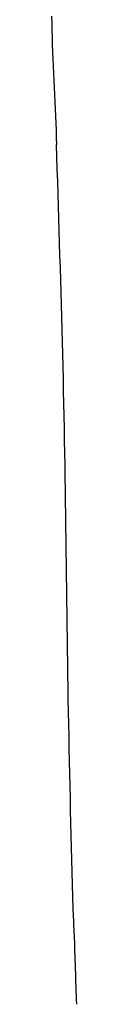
# Model space of a CAD drawing. Header units: millimetres. Extents: x 6 to 204, y 6 to 291.
# Tile 30 of 43: x 115.645 to 116.091, y 208.367 to 226.06. Entities that reach past the tile are written whole.
import ezdxf

# ---------------------------------------------------------------- set-up
doc = ezdxf.new("R2010")
doc.units = ezdxf.units.MM
doc.header["$LTSCALE"] = 19.36
doc.layers.get('0').update_dxf_attribs({"linetype": 'CONTINUOUS'})

msp = doc.modelspace()

# ---------------------------------------------------------------- linework, layer by layer
for p, q in [((115.6454, 226.1234), (115.6476, 225.9951)), ((115.6476, 225.9951), (115.6505, 225.8669)), ((115.6505, 225.8669), (115.6539, 225.7387)), ((115.6539, 225.7387), (115.6579, 225.6104)), ((115.6579, 225.6104), (115.6625, 225.4823)), ((115.6625, 225.4823), (115.6675, 225.3541)), ((115.6675, 225.3541), (115.673, 225.2259)), ((115.673, 225.2259), (115.6787, 225.0978)), ((115.6787, 225.0978), (115.6846, 224.9696)), ((115.6846, 224.9696), (115.6907, 224.8415)), ((115.6907, 224.8415), (115.6968, 224.7133)), ((115.6968, 224.7133), (115.7029, 224.5852)), ((115.7029, 224.5852), (115.7089, 224.4571)), ((115.7089, 224.4571), (115.7146, 224.3289)), ((115.7146, 224.3289), (115.7201, 224.2008)), ((115.7201, 224.2008), (115.7252, 224.0726)), ((115.7252, 224.0726), (115.7298, 223.9444)), ((115.7298, 223.9444), (115.7339, 223.8162)), ((115.7407, 223.5947), (115.7339, 223.8162)), ((115.7475, 223.3731), (115.7407, 223.5947)), ((115.7544, 223.1516), (115.7475, 223.3731)), ((115.7613, 222.93), (115.7544, 223.1516)), ((115.7683, 222.7085), (115.7613, 222.93)), ((115.7752, 222.487), (115.7683, 222.7085)), ((115.7821, 222.2654), (115.7752, 222.487)), ((115.7889, 222.0439), (115.7821, 222.2654)), ((115.7957, 221.8223), (115.7889, 222.0439)), ((115.8025, 221.6008), (115.7957, 221.8223)), ((115.8091, 221.3792), (115.8025, 221.6008)), ((115.8156, 221.1577), (115.8091, 221.3792)), ((115.822, 220.9361), (115.8156, 221.1577)), ((115.8282, 220.7146), (115.822, 220.9361)), ((115.8343, 220.493), (115.8282, 220.7146)), ((115.8402, 220.2715), (115.8343, 220.493)), ((115.8459, 220.0499), (115.8402, 220.2715)), ((115.8514, 219.8283), (115.8459, 220.0499)), ((115.8566, 219.6067), (115.8514, 219.8283)), ((115.8617, 219.3851), (115.8566, 219.6067)), ((115.8666, 219.1635), (115.8617, 219.3851)), ((115.8712, 218.9419), (115.8666, 219.1635)), ((115.8756, 218.7203), (115.8712, 218.9419)), ((115.8798, 218.4987), (115.8756, 218.7203)), ((115.8837, 218.2771), (115.8798, 218.4987)), ((115.8875, 218.0555), (115.8837, 218.2771)), ((115.891, 217.8339), (115.8875, 218.0555)), ((115.8944, 217.6123), (115.891, 217.8339)), ((115.8976, 217.3907), (115.8944, 217.6123)), ((115.9006, 217.169), (115.8976, 217.3907)), ((115.9035, 216.9474), (115.9006, 217.169)), ((115.9063, 216.7258), (115.9035, 216.9474)), ((115.9091, 216.5041), (115.9063, 216.7258)), ((115.9117, 216.2825), (115.9091, 216.5041)), ((115.9143, 216.0609), (115.9117, 216.2825)), ((115.917, 215.8392), (115.9143, 216.0609)), ((115.9196, 215.6176), (115.917, 215.8392)), ((115.9223, 215.396), (115.9196, 215.6176)), ((115.9252, 215.1744), (115.9223, 215.396)), ((115.9281, 214.9527), (115.9252, 215.1744)), ((115.9313, 214.7311), (115.9281, 214.9527)), ((115.9346, 214.5095), (115.9313, 214.7311)), ((115.9381, 214.2879), (115.9346, 214.5095)), ((115.9417, 214.0663), (115.9381, 214.2879)), ((115.9456, 213.8446), (115.9417, 214.0663)), ((115.9496, 213.623), (115.9456, 213.8446)), ((115.9537, 213.4014), (115.9496, 213.623)), ((115.9581, 213.1798), (115.9537, 213.4014)), ((115.9626, 212.9582), (115.9581, 213.1798)), ((115.9672, 212.7366), (115.9626, 212.9582)), ((115.9721, 212.515), (115.9672, 212.7366)), ((115.9771, 212.2934), (115.9721, 212.515)), ((115.9823, 212.0719), (115.9771, 212.2934)), ((115.9876, 211.8503), (115.9823, 212.0719)), ((115.9931, 211.6287), (115.9876, 211.8503)), ((115.9987, 211.4071), (115.9931, 211.6287)), ((116.0045, 211.1855), (115.9987, 211.4071)), ((116.0104, 210.964), (116.0045, 211.1855)), ((116.0165, 210.7424), (116.0104, 210.964)), ((116.0228, 210.5209), (116.0165, 210.7424)), ((116.0292, 210.2993), (116.0228, 210.5209)), ((116.0357, 210.0778), (116.0292, 210.2993)), ((116.0424, 209.8562), (116.0357, 210.0778)), ((116.0492, 209.6347), (116.0424, 209.8562))]:
    msp.add_line(p, q)
msp.add_arc((487.1209, 221.1939), 371.2517, 181.784248, 181.979995)

doc.saveas('drawing.dxf')
